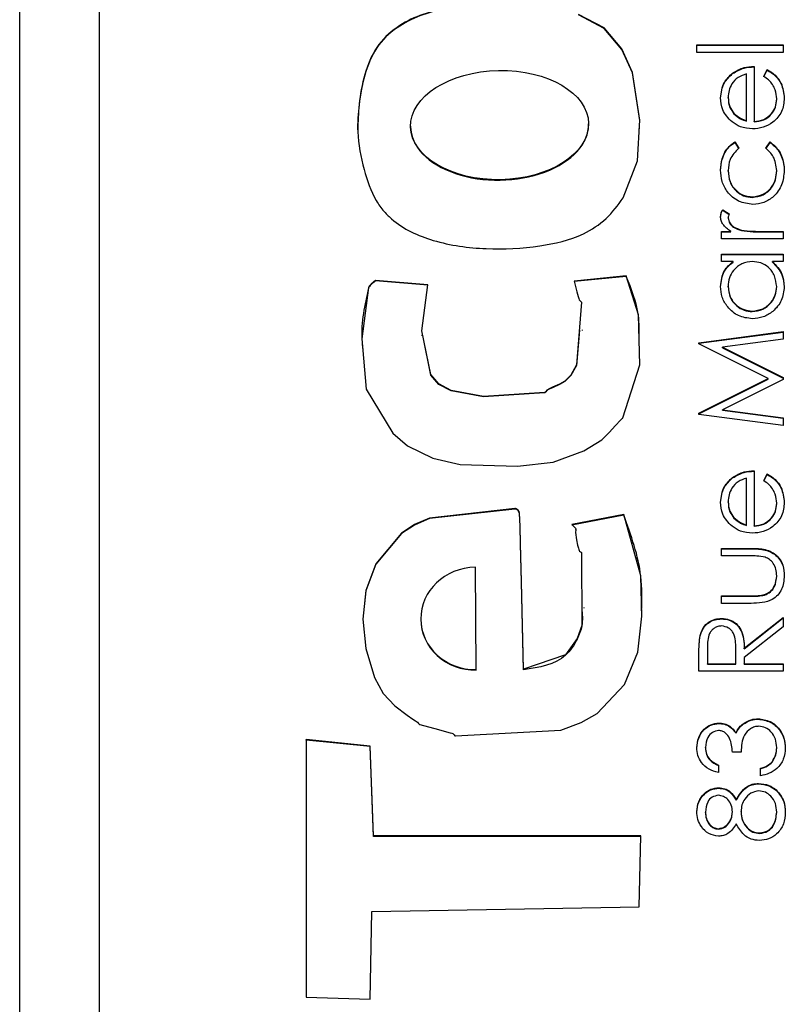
# Model space of a CAD drawing. Header units: millimetres. Extents: x 358 to 1311, y -31 to 892.
# Tile 12 of 29: x 938.45 to 943.26, y 431.38 to 437.57. Entities that reach past the tile are written whole.
import ezdxf

# ---------------------------------------------------------------- set-up
doc = ezdxf.new("R2010")
doc.units = ezdxf.units.MM

msp = doc.modelspace()

# ---------------------------------------------------------------- linework, layer by layer
at = {"color": 7, "linetype": 'Continuous', "lineweight": 25}
for p, q in [((938.4513, 426.1653), (938.4513, 467.1653)), ((938.9513, 464.6588), (938.9513, 428.6746)), ((942.7086, 437.4124), (943.2513, 437.4124)), ((942.7086, 437.365), (942.7086, 437.4124)), ((942.7086, 437.4095), (943.2513, 437.4095)), ((943.2513, 437.4124), (943.2513, 437.365)), ((943.2513, 437.365), (942.7086, 437.365)), ((943.0681, 437.2768), (943.0681, 436.931)), ((942.9339, 437.2318), (942.9339, 437.2348)), ((943.0206, 436.936), (943.0206, 437.2293)), ((943.1292, 437.2143), (943.1513, 437.2565)), ((943.1292, 437.2113), (943.1513, 437.2535)), ((943.1513, 437.2535), (943.1513, 437.2565)), ((942.9053, 437.0786), (942.9053, 437.0815)), ((943.2106, 437.069), (943.2106, 437.072)), ((942.9416, 436.979), (942.9416, 436.9819)), ((940.9091, 436.9015), (940.9091, 436.8978)), ((942.0281, 436.9113), (942.0281, 436.915)), ((943.0206, 436.933), (943.0206, 436.936)), ((943.0681, 436.928), (943.0681, 436.931)), ((942.9484, 436.8021), (942.9731, 436.7624)), ((942.9484, 436.7992), (942.9484, 436.8021)), ((942.9484, 436.7992), (942.9731, 436.7594)), ((943.1427, 436.7624), (943.1688, 436.8021)), ((943.1427, 436.7594), (943.1688, 436.7992)), ((943.1688, 436.7992), (943.1688, 436.8021)), ((942.9053, 436.6187), (942.9053, 436.6217)), ((943.2106, 436.619), (943.2106, 436.622)), ((943.0569, 436.4533), (943.0569, 436.4563)), ((942.8711, 436.3749), (942.9122, 436.3489)), ((942.8711, 436.3719), (942.8711, 436.3749)), ((942.8711, 436.3719), (942.9122, 436.3459)), ((942.9053, 436.3216), (942.9053, 436.3246)), ((942.8646, 436.2393), (942.9215, 436.2393)), ((942.8646, 436.1918), (942.8646, 436.2393)), ((942.8646, 436.2363), (942.9215, 436.2363)), ((942.9215, 436.2363), (942.9215, 436.2393)), ((942.9886, 436.2448), (942.9886, 436.2478)), ((943.1213, 436.2393), (943.2513, 436.2393)), ((943.1213, 436.2363), (943.1213, 436.2393)), ((943.1213, 436.2363), (943.2513, 436.2363)), ((943.2513, 436.2393), (943.2513, 436.1918)), ((943.2513, 436.1918), (942.8646, 436.1918)), ((942.8646, 436.0969), (943.2513, 436.0969)), ((942.8646, 436.0494), (942.8646, 436.0969)), ((943.2513, 436.0969), (943.2513, 436.0494)), ((942.8646, 436.0939), (943.2513, 436.0939)), ((942.9361, 436.0494), (942.8646, 436.0494)), ((942.9361, 436.0465), (942.9361, 436.0494)), ((943.2513, 436.0494), (943.1844, 436.0494)), ((943.1844, 436.0465), (943.1844, 436.0494)), ((941.0164, 435.9036), (940.689, 435.9305)), ((940.689, 435.9275), (940.689, 435.9305)), ((941.0164, 435.9007), (940.689, 435.9275)), ((942.2653, 435.9593), (941.9384, 435.9267)), ((942.2653, 435.9563), (941.9384, 435.9237)), ((942.2653, 435.9563), (942.2653, 435.9593)), ((942.9053, 435.8907), (942.9053, 435.8937)), ((943.2106, 435.8903), (943.2106, 435.8932)), ((943.0574, 435.7345), (943.0574, 435.7375)), ((941.9903, 435.6158), (941.9903, 435.6195)), ((942.7221, 435.5384), (943.2513, 435.6086)), ((942.7221, 435.5354), (943.2513, 435.6057)), ((943.2513, 435.6086), (943.2513, 435.561)), ((940.9798, 435.587), (940.9798, 435.5833)), ((942.7221, 435.5315), (942.7221, 435.5384)), ((943.2513, 435.561), (942.8705, 435.5103)), ((943.1563, 435.3137), (942.7221, 435.5315)), ((942.8705, 435.5103), (943.2513, 435.3194)), ((942.8705, 435.5073), (942.8705, 435.5103)), ((942.8705, 435.5073), (943.2513, 435.3164)), ((942.7221, 435.0953), (943.1563, 435.3137)), ((942.7221, 435.0923), (943.1563, 435.3107)), ((943.2513, 435.3087), (942.8697, 435.117)), ((943.1563, 435.3107), (943.1563, 435.3137)), ((943.2513, 435.3194), (943.2513, 435.3087)), ((942.8697, 435.117), (943.2513, 435.0665)), ((942.8697, 435.114), (942.8697, 435.117)), ((942.8697, 435.114), (943.2513, 435.0635)), ((942.7221, 435.0885), (942.7221, 435.0953)), ((943.2513, 435.0187), (942.7221, 435.0885)), ((943.2513, 435.0665), (943.2513, 435.0187)), ((943.0681, 434.7339), (943.0681, 434.388)), ((942.9339, 434.6888), (942.9339, 434.6918)), ((943.0206, 434.393), (943.0206, 434.6864)), ((943.1292, 434.6714), (943.1513, 434.7135)), ((943.1292, 434.6684), (943.1513, 434.7106)), ((943.1513, 434.7106), (943.1513, 434.7135)), ((942.9053, 434.5356), (942.9053, 434.5386)), ((943.2106, 434.5261), (943.2106, 434.5291)), ((942.2489, 434.4576), (941.9222, 434.3952)), ((942.2489, 434.4546), (941.9222, 434.3922)), ((942.2489, 434.4546), (942.2489, 434.4576)), ((942.9416, 434.436), (942.9416, 434.439)), ((941.9475, 434.3607), (941.9475, 434.3644)), ((943.0206, 434.39), (943.0206, 434.393)), ((943.0681, 434.3851), (943.0681, 434.388)), ((942.8646, 434.2456), (943.0529, 434.2456)), ((942.8646, 434.1982), (942.8646, 434.2456)), ((942.8646, 434.2427), (943.0529, 434.2427)), ((943.0529, 434.2427), (943.0529, 434.2456)), ((943.044, 434.1982), (942.8646, 434.1982)), ((941.3218, 433.4827), (941.3161, 434.1265)), ((943.2106, 434.0705), (943.2106, 434.0734)), ((942.8646, 433.9472), (943.044, 433.9472)), ((942.8646, 433.8998), (942.8646, 433.9472)), ((942.8646, 433.9443), (943.044, 433.9443)), ((943.044, 433.9443), (943.044, 433.9472)), ((943.1344, 433.9518), (943.1344, 433.9548)), ((942.0012, 433.8691), (942.0012, 433.8728)), ((943.0494, 433.8998), (942.8646, 433.8998)), ((942.8636, 433.8019), (942.8636, 433.8048)), ((943.0071, 433.6173), (943.2513, 433.8116)), ((943.0071, 433.6143), (943.2513, 433.8087)), ((943.2513, 433.8116), (943.2513, 433.7529)), ((940.9731, 433.8035), (940.9731, 433.7998)), ((943.2513, 433.7529), (943.0071, 433.5586)), ((942.7293, 433.6953), (942.7293, 433.6983)), ((942.7764, 433.6192), (942.7764, 433.52)), ((942.9535, 433.6169), (942.9535, 433.6187)), ((942.7221, 433.4726), (942.7221, 433.5784)), ((942.9528, 433.52), (942.9535, 433.6169)), ((942.9528, 433.5171), (942.9535, 433.6139)), ((942.9535, 433.6139), (942.9535, 433.6169)), ((943.0071, 433.6143), (943.0071, 433.6173)), ((943.0071, 433.5586), (943.0071, 433.52)), ((942.7764, 433.52), (942.9528, 433.52)), ((942.7764, 433.5171), (942.7764, 433.52)), ((942.7764, 433.5171), (942.9528, 433.5171)), ((942.9528, 433.5171), (942.9528, 433.52)), ((943.0071, 433.52), (943.2513, 433.52)), ((943.0071, 433.5171), (943.0071, 433.52)), ((943.0071, 433.5171), (943.2513, 433.5171)), ((943.2513, 433.52), (943.2513, 433.4726)), ((941.3218, 433.4797), (941.3218, 433.4827)), ((941.6179, 433.4826), (941.6179, 433.4856)), ((943.2513, 433.4726), (942.7221, 433.4726)), ((942.846, 433.1441), (942.846, 433.1471)), ((943.0001, 433.1396), (943.0001, 433.1426)), ((943.0941, 433.1712), (943.0941, 433.1742)), ((942.9549, 433.0823), (942.9549, 433.0853)), ((940.2534, 433.0424), (940.2529, 431.4218)), ((940.2534, 433.0394), (940.2529, 431.4218)), ((940.6554, 433.0013), (940.2534, 433.0424)), ((940.2534, 433.0394), (940.2534, 433.0424)), ((940.6554, 432.9984), (940.2534, 433.0394)), ((940.6753, 432.4366), (940.6554, 433.0013)), ((940.6554, 432.9984), (940.6554, 433.0013)), ((940.6753, 432.4336), (940.6554, 432.9984)), ((942.7628, 432.9903), (942.7628, 432.9932)), ((942.9867, 432.964), (942.9324, 432.964)), ((943.2106, 432.9891), (943.2106, 432.9921)), ((942.8442, 432.8826), (942.8442, 432.8351)), ((943.182, 432.9007), (943.182, 432.9037)), ((943.1088, 432.8148), (943.1088, 432.8623)), ((943.0972, 432.7644), (943.0972, 432.7673)), ((942.8458, 432.7372), (942.8458, 432.7402)), ((943.2068, 432.7243), (943.2068, 432.7273)), ((942.9565, 432.6621), (942.9565, 432.6651)), ((942.7628, 432.5844), (942.7628, 432.5874)), ((942.9324, 432.5863), (942.9324, 432.5893)), ((942.9867, 432.5875), (942.9867, 432.5905)), ((943.2106, 432.5844), (943.2106, 432.5874)), ((942.8451, 432.4795), (942.8451, 432.4825)), ((943.1031, 432.4524), (943.1031, 432.4554)), ((942.356, 432.4366), (940.6753, 432.4366)), ((940.6753, 432.4336), (940.6753, 432.4366)), ((942.3559, 432.4336), (940.6753, 432.4336)), ((942.3451, 431.9904), (942.356, 432.4366)), ((940.6546, 431.4105), (940.6646, 431.9607)), ((940.6646, 431.9607), (942.3451, 431.9904)), ((940.2529, 431.4218), (940.6546, 431.4105))]:
    msp.add_line(p, q, dxfattribs=at)
at = {"color": 7, "linetype": 'Continuous', "lineweight": 25, "flags": 128}
for points in [[(942.2461, 436.4497), (942.3362, 436.6821), (942.3493, 436.9393), (942.3032, 437.2396), (942.2361, 437.3864), (942.1263, 437.5186), (941.9644, 437.6036)], [(942.3461, 436.8727), (942.3493, 436.9363), (942.3032, 437.2366), (942.2361, 437.3834), (942.1263, 437.5156), (941.9644, 437.6006)], [(940.689, 435.9305), (940.6601, 435.9075), (940.6496, 435.8963), (940.6464, 435.8905), (940.6454, 435.8877), (940.645, 435.8865), (940.6448, 435.8859), (940.6448, 435.8857), (940.6448, 435.8856), (940.6447, 435.8855), (940.6447, 435.8855), (940.6447, 435.8855), (940.6025, 435.564), (940.6296, 435.2472), (940.7963, 434.9708), (940.8899, 434.8913), (941.0489, 434.8133), (941.2216, 434.7732), (941.5808, 434.7618), (941.8056, 434.7876), (941.9976, 434.858), (942.111, 434.9287), (942.1585, 434.9746), (942.1975, 435.0184), (942.2287, 435.0521), (942.2376, 435.06), (942.2412, 435.0637), (942.2425, 435.0655), (942.2431, 435.0664), (942.2433, 435.0668), (942.2434, 435.0669), (942.2434, 435.067), (942.2435, 435.067), (942.2435, 435.0671), (942.2435, 435.0671), (942.2435, 435.0671), (942.3507, 435.3989), (942.3409, 435.7139), (942.2653, 435.9593)], [(941.9384, 435.9267), (941.9544, 435.8598), (941.9621, 435.8306), (941.9659, 435.8179), (941.9692, 435.808), (941.9724, 435.8039), (941.9774, 435.8008), (941.9824, 435.7972), (941.9838, 435.7951), (941.9841, 435.7941), (941.9842, 435.7937), (941.9842, 435.7934), (941.9842, 435.7933), (941.9842, 435.7933), (941.9842, 435.7933), (941.9842, 435.7933), (941.9842, 435.7933), (941.9517, 435.3991), (941.9155, 435.3355), (941.8779, 435.2972), (941.8457, 435.2788), (941.8007, 435.2585), (941.781, 435.2492), (941.766, 435.2412), (941.7589, 435.233), (941.7551, 435.2283), (941.7531, 435.2269), (941.7521, 435.2265), (941.7516, 435.2263), (941.7514, 435.2263), (941.7513, 435.2263), (941.7513, 435.2263), (941.7512, 435.2263), (941.7512, 435.2263), (941.7512, 435.2263), (941.3665, 435.2009), (941.1641, 435.2392), (941.0871, 435.2801), (941.0363, 435.3389), (940.9803, 435.6139), (941.0164, 435.9036)], [(941.97, 435.6178), (941.9517, 435.3961), (941.9155, 435.3325), (941.8779, 435.2942), (941.8457, 435.2758), (941.8007, 435.2555), (941.781, 435.2462), (941.766, 435.2383), (941.7589, 435.23), (941.7551, 435.2253), (941.7531, 435.2239), (941.7521, 435.2235), (941.7516, 435.2234), (941.7514, 435.2233), (941.7513, 435.2233), (941.7513, 435.2233), (941.7512, 435.2233), (941.7512, 435.2233), (941.7512, 435.2233), (941.3665, 435.1979), (941.1641, 435.2362), (941.0871, 435.2771), (941.0363, 435.3359), (940.9856, 435.5849)], [(941.6179, 433.4856), (941.6067, 434.035), (941.6007, 434.2768), (941.5974, 434.3831), (941.5957, 434.4299), (941.5943, 434.4666), (941.5914, 434.4772), (941.5844, 434.4867), (941.5736, 434.4941), (941.5684, 434.4957), (941.5661, 434.496), (941.5651, 434.4961), (941.5647, 434.4961), (941.5645, 434.4961), (941.5644, 434.4961), (941.5644, 434.4961), (941.5643, 434.4961), (941.5643, 434.4961), (941.5643, 434.4961), (941.027, 434.4361), (940.9336, 434.395), (940.8518, 434.3411), (940.691, 434.1487), (940.6277, 433.9807), (940.6083, 433.8004), (940.6278, 433.6153), (940.6813, 433.4327), (940.7367, 433.3327), (940.8108, 433.2553), (940.8869, 433.1971), (940.9227, 433.1723), (940.9388, 433.1613), (940.9515, 433.1526), (940.9595, 433.1435), (940.9631, 433.1398), (940.9649, 433.1386), (940.9658, 433.1382), (940.9662, 433.138), (940.9664, 433.1379), (940.9665, 433.1379), (940.9665, 433.1379), (940.9665, 433.1379), (940.9665, 433.1379), (940.9665, 433.1379), (941.0835, 433.1059), (941.1351, 433.0923), (941.1577, 433.0858), (941.1675, 433.0827), (941.1753, 433.0803), (941.1795, 433.0771), (941.1827, 433.0723), (941.1864, 433.0673), (941.1884, 433.066), (941.1894, 433.0657), (941.1899, 433.0656), (941.1901, 433.0655), (941.1902, 433.0655), (941.1902, 433.0655), (941.1903, 433.0655), (941.1903, 433.0655), (941.1903, 433.0655), (941.8541, 433.1012), (941.9815, 433.1497), (942.0815, 433.2072), (942.2547, 433.3903), (942.3383, 433.5931), (942.3621, 433.8192), (942.3564, 434.072), (942.2489, 434.4576)], [(941.6179, 433.4826), (941.6067, 434.0321), (941.6007, 434.2738), (941.5974, 434.3801), (941.5957, 434.4269), (941.5943, 434.4637), (941.5914, 434.4742), (941.5844, 434.4837), (941.5736, 434.4911), (941.5684, 434.4927), (941.5661, 434.4931), (941.5651, 434.4931), (941.5647, 434.4931), (941.5645, 434.4931), (941.5644, 434.4931), (941.5644, 434.4931), (941.5643, 434.4931), (941.5643, 434.4931), (941.5643, 434.4931), (941.027, 434.4331), (940.9336, 434.392), (940.8518, 434.3382), (940.691, 434.1457), (940.6277, 433.9777), (940.6087, 433.8013)], [(941.9222, 434.3952), (941.9451, 434.3716), (941.9472, 434.3671), (941.9475, 434.3623), (941.9465, 434.3449), (941.9519, 434.2993), (941.9593, 434.2657), (941.964, 434.2477), (941.9663, 434.2391), (941.9683, 434.2321), (941.9713, 434.2279), (941.9762, 434.2248), (941.9814, 434.2212), (941.9828, 434.2192), (941.9831, 434.2182), (941.9832, 434.2177), (941.9833, 434.2175), (941.9833, 434.2174), (941.9833, 434.2174), (941.9833, 434.2173), (941.9833, 434.2173), (941.9833, 434.2173), (941.9853, 433.7608), (941.9559, 433.6783), (941.8835, 433.5761), (941.6179, 433.4856)]]:
    msp.add_lwpolyline(points, dxfattribs=at)
at = {"color": 7, "linetype": 'Continuous', "lineweight": 25}
msp.add_ellipse((941.4686, 436.9079), major_axis=(0.5594, 0.0108), ratio=0.614107, dxfattribs=at)
for centre, major_axis, ratio, start_param, end_param in [((941.4686, 436.9049), (0.5594, 0.0108), 0.614107, 3.130304, 6.283202), ((941.3189, 433.8046), (0.3457, 0.0106), 0.930725, 1.550474, 4.692066), ((941.3189, 433.8016), (0.3457, 0.0106), 0.930725, 3.11334, 4.692066)]:
    msp.add_ellipse(centre, major_axis=major_axis, ratio=ratio, start_param=start_param, end_param=end_param, dxfattribs=at)
for points, knots in [([(941.536, 437.6923), (941.3983, 437.6821), (941.153, 437.664), (940.8544, 437.5652), (940.6841, 437.4013), (940.6147, 437.2254), (940.5826, 437.0451), (940.5684, 436.8431), (940.6101, 436.6377), (940.6665, 436.4663), (940.7307, 436.3749), (940.7631, 436.3423), (940.7779, 436.3285), (940.7845, 436.3225), (940.7874, 436.3199), (940.7886, 436.3188), (940.7892, 436.3183), (940.7894, 436.3181), (940.7896, 436.318), (940.8632, 436.2529), (941.0626, 436.1638), (941.3839, 436.1199), (941.7041, 436.1375), (941.9658, 436.1964), (942.1445, 436.3123), (942.2124, 436.4042), (942.2461, 436.4497)], [0, 0, 0, 0, 0.113209, 0.201601, 0.250415, 0.301493, 0.3534, 0.400591, 0.46626, 0.52384, 0.546775, 0.556954, 0.561411, 0.563364, 0.564221, 0.564597, 0.564763, 0.564836, 0.564868, 0.564893, 0.645341, 0.737242, 0.829297, 0.907013, 0.953889, 1, 1, 1, 1]), ([(941.536, 437.6893), (941.3983, 437.6792), (941.153, 437.6611), (940.8544, 437.5622), (940.684, 437.3983), (940.6153, 437.2225), (940.5813, 437.0463), (940.5785, 436.9296), (940.5772, 436.8764)], [0, 0, 0, 0, 0.285179, 0.507841, 0.630804, 0.759472, 0.890227, 1, 1, 1, 1]), ([(942.9339, 437.2348), (942.9572, 437.2485), (942.9988, 437.2732), (943.0469, 437.2757), (943.0681, 437.2768)], [0, 0, 0, 0, 0.558897, 1, 1, 1, 1]), ([(942.9339, 437.2318), (942.9572, 437.2456), (942.9988, 437.2702), (943.0469, 437.2727), (943.0681, 437.2738)], [0, 0, 0, 0, 0.558897, 1, 1, 1, 1]), ([(942.8578, 437.0791), (942.8618, 437.1135), (942.8689, 437.1749), (942.914, 437.2164), (942.9339, 437.2348)], [0, 0, 0, 0, 0.558919, 1, 1, 1, 1]), ([(942.8578, 437.0761), (942.8618, 437.1105), (942.8689, 437.172), (942.914, 437.2135), (942.9339, 437.2318)], [0, 0, 0, 0, 0.558919, 1, 1, 1, 1]), ([(943.0206, 437.2293), (943.0023, 437.2235), (942.9658, 437.212), (942.929, 437.1714), (942.9088, 437.1263), (942.9065, 437.0965), (942.9053, 437.0815)], [0, 0, 0, 0, 0.280138, 0.559194, 0.779598, 1, 1, 1, 1]), ([(943.2106, 437.072), (943.2087, 437.0915), (943.2056, 437.1236), (943.1861, 437.1645), (943.1604, 437.1928), (943.1396, 437.2071), (943.1292, 437.2143)], [0, 0, 0, 0, 0.339465, 0.559626, 0.779498, 1, 1, 1, 1]), ([(943.1513, 437.2565), (943.1688, 437.2457), (943.2038, 437.2241), (943.2487, 437.1633), (943.2545, 437.1103), (943.2581, 437.0779)], [0, 0, 0, 0, 0.280919, 0.561407, 1, 1, 1, 1]), ([(943.1513, 437.2535), (943.1688, 437.2427), (943.2038, 437.2212), (943.2487, 437.1604), (943.2545, 437.1073), (943.2581, 437.075)], [0, 0, 0, 0, 0.280919, 0.561407, 1, 1, 1, 1]), ([(942.9299, 436.928), (942.9065, 436.9517), (942.8647, 436.9942), (942.8599, 437.0531), (942.8578, 437.0791)], [0, 0, 0, 0, 0.558577, 1, 1, 1, 1]), ([(942.9053, 437.0815), (942.9071, 437.061), (942.9103, 437.0244), (942.932, 436.9949), (942.9416, 436.9819)], [0, 0, 0, 0, 0.5594582, 1, 1, 1, 1]), ([(942.9053, 437.0786), (942.9071, 437.0581), (942.9103, 437.0214), (942.932, 436.9919), (942.9416, 436.979)], [0, 0, 0, 0, 0.559458, 1, 1, 1, 1]), ([(943.2581, 437.0779), (943.2554, 437.0485), (943.2502, 436.9898), (943.1937, 436.9266), (943.1276, 436.8898), (943.0819, 436.8856), (943.059, 436.8835)], [0, 0, 0, 0, 0.279885, 0.558859, 0.779462, 1, 1, 1, 1]), ([(943.0681, 436.931), (943.0891, 436.9334), (943.1309, 436.9383), (943.1783, 436.9757), (943.2065, 437.0226), (943.2092, 437.0555), (943.2106, 437.072)], [0, 0, 0, 0, 0.279963, 0.559359, 0.779526, 1, 1, 1, 1]), ([(943.0681, 436.928), (943.0891, 436.9304), (943.1309, 436.9353), (943.1783, 436.9727), (943.2065, 437.0196), (943.2092, 437.0526), (943.2106, 437.069)], [0, 0, 0, 0, 0.2799631, 0.5593589, 0.7795256, 1, 1, 1, 1]), ([(942.9416, 436.9819), (942.9546, 436.9704), (942.978, 436.9498), (943.0076, 436.9402), (943.0206, 436.936)], [0, 0, 0, 0, 0.558795, 1, 1, 1, 1]), ([(942.9416, 436.979), (942.9546, 436.9674), (942.978, 436.9468), (943.0076, 436.9372), (943.0206, 436.933)], [0, 0, 0, 0, 0.5587953, 1, 1, 1, 1]), ([(943.059, 436.8835), (943.0327, 436.8859), (942.9858, 436.8901), (942.947, 436.9164), (942.9299, 436.928)], [0, 0, 0, 0, 0.559427, 1, 1, 1, 1]), ([(942.8578, 436.6252), (942.8598, 436.6488), (942.8631, 436.6877), (942.8843, 436.7378), (942.9105, 436.7761), (942.9358, 436.7934), (942.9484, 436.8021)], [0, 0, 0, 0, 0.339714, 0.560013, 0.780007, 1, 1, 1, 1]), ([(942.8578, 436.6222), (942.8598, 436.6458), (942.8631, 436.6847), (942.8843, 436.7348), (942.9105, 436.7731), (942.9358, 436.7905), (942.9484, 436.7992)], [0, 0, 0, 0, 0.339714, 0.5600135, 0.7800074, 1, 1, 1, 1]), ([(943.1688, 436.8021), (943.1874, 436.7868), (943.2179, 436.7616), (943.2432, 436.7124), (943.2561, 436.6676), (943.2574, 436.6367), (943.2581, 436.6213)], [0, 0, 0, 0, 0.3389831, 0.5592491, 0.7795615, 1, 1, 1, 1]), ([(943.1688, 436.7992), (943.1874, 436.7839), (943.2179, 436.7587), (943.2432, 436.7094), (943.2561, 436.6647), (943.2574, 436.6338), (943.2581, 436.6183)], [0, 0, 0, 0, 0.338983, 0.559249, 0.779562, 1, 1, 1, 1]), ([(942.9731, 436.7624), (942.9511, 436.7404), (942.9116, 436.7011), (942.9072, 436.646), (942.9053, 436.6217)], [0, 0, 0, 0, 0.5584515, 1, 1, 1, 1]), ([(943.2106, 436.622), (943.2069, 436.6528), (943.2002, 436.7078), (943.1603, 436.7457), (943.1427, 436.7624)], [0, 0, 0, 0, 0.558788, 1, 1, 1, 1]), ([(943.0611, 436.4088), (943.0302, 436.413), (942.9683, 436.4213), (942.9006, 436.4805), (942.8635, 436.5522), (942.8597, 436.6008), (942.8578, 436.6252)], [0, 0, 0, 0, 0.279381, 0.558782, 0.779281, 1, 1, 1, 1]), ([(942.9053, 436.6217), (942.9074, 436.5982), (942.9116, 436.5512), (942.9509, 436.4966), (943.0015, 436.4617), (943.0384, 436.4581), (943.0569, 436.4563)], [0, 0, 0, 0, 0.280136, 0.559769, 0.77989, 1, 1, 1, 1]), ([(942.9053, 436.6187), (942.9074, 436.5952), (942.9116, 436.5483), (942.9509, 436.4936), (943.0015, 436.4587), (943.0384, 436.4551), (943.0569, 436.4533)], [0, 0, 0, 0, 0.280136, 0.559769, 0.77989, 1, 1, 1, 1]), ([(943.0569, 436.4563), (943.0804, 436.4596), (943.1275, 436.4663), (943.1788, 436.5116), (943.2064, 436.5664), (943.2092, 436.6035), (943.2106, 436.622)], [0, 0, 0, 0, 0.279332, 0.558778, 0.779267, 1, 1, 1, 1]), ([(943.0569, 436.4533), (943.0804, 436.4566), (943.1275, 436.4633), (943.1788, 436.5086), (943.2064, 436.5635), (943.2092, 436.6005), (943.2106, 436.619)], [0, 0, 0, 0, 0.279332, 0.558778, 0.779267, 1, 1, 1, 1]), ([(943.2581, 436.6213), (943.2553, 436.5909), (943.2498, 436.5303), (943.1985, 436.46), (943.1326, 436.4157), (943.0849, 436.4111), (943.0611, 436.4088)], [0, 0, 0, 0, 0.280077, 0.559647, 0.779819, 1, 1, 1, 1]), ([(942.8578, 436.3336), (942.8588, 436.3418), (942.8605, 436.3565), (942.8678, 436.3693), (942.8711, 436.3749)], [0, 0, 0, 0, 0.559243, 1, 1, 1, 1]), ([(942.8578, 436.3306), (942.8588, 436.3388), (942.8605, 436.3535), (942.8678, 436.3663), (942.8711, 436.3719)], [0, 0, 0, 0, 0.559243, 1, 1, 1, 1]), ([(942.9122, 436.3489), (942.9102, 436.3445), (942.9066, 436.3368), (942.9057, 436.3283), (942.9053, 436.3246)], [0, 0, 0, 0, 0.560396, 1, 1, 1, 1]), ([(942.9215, 436.2393), (942.9034, 436.2526), (942.878, 436.2711), (942.8602, 436.3074), (942.8586, 436.3249), (942.8578, 436.3336)], [0, 0, 0, 0, 0.5587877, 0.7794811, 1, 1, 1, 1]), ([(942.9053, 436.3246), (942.9077, 436.3134), (942.9126, 436.291), (942.9438, 436.2622), (942.9716, 436.2532), (942.9886, 436.2478)], [0, 0, 0, 0, 0.278336, 0.558768, 1, 1, 1, 1]), ([(942.9053, 436.3216), (942.9077, 436.3104), (942.9126, 436.288), (942.9438, 436.2592), (942.9716, 436.2503), (942.9886, 436.2448)], [0, 0, 0, 0, 0.278336, 0.558768, 1, 1, 1, 1]), ([(942.9886, 436.2478), (943.0133, 436.2446), (943.0574, 436.2391), (943.1018, 436.2392), (943.1213, 436.2393)], [0, 0, 0, 0, 0.559636, 1, 1, 1, 1]), ([(942.9886, 436.2448), (943.0133, 436.2417), (943.0574, 436.2361), (943.1018, 436.2363), (943.1213, 436.2363)], [0, 0, 0, 0, 0.559636, 1, 1, 1, 1]), ([(942.8578, 435.893), (942.8618, 435.9279), (942.8688, 435.9903), (942.9155, 436.0313), (942.9361, 436.0494)], [0, 0, 0, 0, 0.559062, 1, 1, 1, 1]), ([(942.8578, 435.8901), (942.8618, 435.9249), (942.8688, 435.9873), (942.9155, 436.0284), (942.9361, 436.0465)], [0, 0, 0, 0, 0.5590621, 1, 1, 1, 1]), ([(943.0588, 436.0494), (943.0359, 436.0469), (942.99, 436.0418), (942.9396, 435.9991), (942.9096, 435.9476), (942.9067, 435.9117), (942.9053, 435.8937)], [0, 0, 0, 0, 0.2796602, 0.5592103, 0.7794872, 1, 1, 1, 1]), ([(943.2106, 435.8932), (943.2079, 435.9159), (943.2024, 435.9612), (943.1636, 436.014), (943.1124, 436.0448), (943.0767, 436.0479), (943.0588, 436.0494)], [0, 0, 0, 0, 0.2798222, 0.5593866, 0.7796028, 1, 1, 1, 1]), ([(943.1844, 436.0494), (943.2082, 436.0244), (943.2508, 435.9796), (943.2558, 435.9185), (943.2581, 435.8915)], [0, 0, 0, 0, 0.558763, 1, 1, 1, 1]), ([(943.1844, 436.0465), (943.2082, 436.0214), (943.2508, 435.9766), (943.2558, 435.9155), (943.2581, 435.8886)], [0, 0, 0, 0, 0.558763, 1, 1, 1, 1]), ([(940.689, 435.9275), (940.6792, 435.9201), (940.6653, 435.9097), (940.6509, 435.896), (940.6468, 435.8887), (940.6455, 435.8853), (940.645, 435.8838), (940.6449, 435.8831), (940.6448, 435.8828), (940.6448, 435.8826), (940.6447, 435.8826), (940.6447, 435.8825), (940.6194, 435.7775), (940.5926, 435.6468), (940.6059, 435.5174), (940.6081, 435.4955)], [0, 0, 0, 0, 0.081111, 0.115105, 0.129616, 0.13607, 0.138946, 0.140221, 0.140783, 0.141031, 0.14114, 0.141189, 0.141226, 0.855162, 1, 1, 1, 1]), ([(942.3456, 435.5586), (942.3465, 435.6098), (942.349, 435.7472), (942.2976, 435.8757), (942.2653, 435.9563)], [0, 0, 0, 0, 0.372497, 1, 1, 1, 1]), ([(943.0569, 435.69), (943.0273, 435.6937), (942.9679, 435.701), (942.9035, 435.757), (942.8638, 435.8232), (942.8598, 435.8697), (942.8578, 435.893)], [0, 0, 0, 0, 0.2794126, 0.5591913, 0.7795483, 1, 1, 1, 1]), ([(942.9053, 435.8937), (942.9079, 435.871), (942.9132, 435.8257), (942.9535, 435.7742), (943.0041, 435.7433), (943.0396, 435.7394), (943.0574, 435.7375)], [0, 0, 0, 0, 0.279767, 0.559291, 0.779719, 1, 1, 1, 1]), ([(942.9053, 435.8907), (942.9079, 435.868), (942.9132, 435.8227), (942.9535, 435.7712), (943.0041, 435.7403), (943.0396, 435.7364), (943.0574, 435.7345)], [0, 0, 0, 0, 0.279767, 0.559291, 0.779719, 1, 1, 1, 1]), ([(943.2581, 435.8915), (943.2546, 435.8618), (943.2476, 435.8024), (943.193, 435.7367), (943.127, 435.696), (943.0803, 435.692), (943.0569, 435.69)], [0, 0, 0, 0, 0.279573, 0.559333, 0.779589, 1, 1, 1, 1]), ([(943.0574, 435.7375), (943.08, 435.7407), (943.1252, 435.7471), (943.1756, 435.7887), (943.2054, 435.8399), (943.2089, 435.8754), (943.2106, 435.8932)], [0, 0, 0, 0, 0.2794286, 0.5591463, 0.7795701, 1, 1, 1, 1]), ([(943.0574, 435.7345), (943.08, 435.7377), (943.1252, 435.7441), (943.1756, 435.7858), (943.2054, 435.8369), (943.2089, 435.8725), (943.2106, 435.8903)], [0, 0, 0, 0, 0.279429, 0.559146, 0.77957, 1, 1, 1, 1]), ([(942.9339, 434.6918), (942.9572, 434.7056), (942.9988, 434.7302), (943.0469, 434.7327), (943.0681, 434.7339)], [0, 0, 0, 0, 0.558897, 1, 1, 1, 1]), ([(942.8578, 434.5362), (942.8618, 434.5705), (942.8689, 434.632), (942.914, 434.6735), (942.9339, 434.6918)], [0, 0, 0, 0, 0.558919, 1, 1, 1, 1]), ([(942.8578, 434.5332), (942.8618, 434.5675), (942.8689, 434.629), (942.914, 434.6705), (942.9339, 434.6888)], [0, 0, 0, 0, 0.558919, 1, 1, 1, 1]), ([(943.0206, 434.6864), (943.0023, 434.6806), (942.9658, 434.669), (942.929, 434.6284), (942.9088, 434.5834), (942.9065, 434.5535), (942.9053, 434.5386)], [0, 0, 0, 0, 0.2801382, 0.5591944, 0.7795977, 1, 1, 1, 1]), ([(942.9339, 434.6888), (942.9572, 434.7026), (942.9988, 434.7272), (943.0469, 434.7298), (943.0681, 434.7309)], [0, 0, 0, 0, 0.558897, 1, 1, 1, 1]), ([(943.1513, 434.7135), (943.1688, 434.7027), (943.2038, 434.6812), (943.2487, 434.6204), (943.2545, 434.5673), (943.2581, 434.535)], [0, 0, 0, 0, 0.280919, 0.561407, 1, 1, 1, 1]), ([(943.1513, 434.7106), (943.1688, 434.6998), (943.2038, 434.6782), (943.2487, 434.6174), (943.2545, 434.5644), (943.2581, 434.532)], [0, 0, 0, 0, 0.280919, 0.561407, 1, 1, 1, 1]), ([(943.2106, 434.5291), (943.2087, 434.5485), (943.2056, 434.5806), (943.1861, 434.6216), (943.1604, 434.6499), (943.1396, 434.6642), (943.1292, 434.6714)], [0, 0, 0, 0, 0.339465, 0.559626, 0.779498, 1, 1, 1, 1]), ([(942.9299, 434.3851), (942.9065, 434.4088), (942.8647, 434.4513), (942.8599, 434.5102), (942.8578, 434.5362)], [0, 0, 0, 0, 0.558577, 1, 1, 1, 1]), ([(942.9053, 434.5386), (942.9071, 434.5181), (942.9103, 434.4814), (942.932, 434.452), (942.9416, 434.439)], [0, 0, 0, 0, 0.559458, 1, 1, 1, 1]), ([(942.9053, 434.5356), (942.9071, 434.5151), (942.9103, 434.4785), (942.932, 434.449), (942.9416, 434.436)], [0, 0, 0, 0, 0.559458, 1, 1, 1, 1]), ([(943.2581, 434.535), (943.2554, 434.5056), (943.2502, 434.4469), (943.1937, 434.3836), (943.1276, 434.3469), (943.0819, 434.3427), (943.059, 434.3406)], [0, 0, 0, 0, 0.279885, 0.558859, 0.779462, 1, 1, 1, 1]), ([(943.0681, 434.388), (943.0891, 434.3905), (943.1309, 434.3953), (943.1783, 434.4327), (943.2065, 434.4797), (943.2092, 434.5126), (943.2106, 434.5291)], [0, 0, 0, 0, 0.279963, 0.559359, 0.779526, 1, 1, 1, 1]), ([(943.0681, 434.3851), (943.0891, 434.3875), (943.1309, 434.3923), (943.1783, 434.4298), (943.2065, 434.4767), (943.2092, 434.5096), (943.2106, 434.5261)], [0, 0, 0, 0, 0.279963, 0.559359, 0.779526, 1, 1, 1, 1]), ([(942.3613, 433.8519), (942.3628, 433.9247), (942.3671, 434.1318), (942.2954, 434.3276), (942.2489, 434.4546)], [0, 0, 0, 0, 0.351679, 1, 1, 1, 1]), ([(942.9416, 434.439), (942.9546, 434.4275), (942.978, 434.4068), (943.0076, 434.3972), (943.0206, 434.393)], [0, 0, 0, 0, 0.558795, 1, 1, 1, 1]), ([(942.9416, 434.436), (942.9546, 434.4245), (942.978, 434.4038), (943.0076, 434.3943), (943.0206, 434.39)], [0, 0, 0, 0, 0.558795, 1, 1, 1, 1]), ([(943.059, 434.3406), (943.0327, 434.3429), (942.9858, 434.3471), (942.947, 434.3735), (942.9299, 434.3851)], [0, 0, 0, 0, 0.559427, 1, 1, 1, 1]), ([(943.0529, 434.2456), (943.0817, 434.2452), (943.1392, 434.2443), (943.2146, 434.2071), (943.2538, 434.141), (943.2567, 434.0957), (943.2581, 434.073)], [0, 0, 0, 0, 0.281501, 0.559646, 0.779298, 1, 1, 1, 1]), ([(943.0529, 434.2427), (943.0817, 434.2422), (943.1392, 434.2414), (943.2146, 434.2042), (943.2538, 434.138), (943.2567, 434.0927), (943.2581, 434.0701)], [0, 0, 0, 0, 0.281501, 0.559646, 0.779298, 1, 1, 1, 1]), ([(943.1382, 434.1903), (943.1207, 434.1932), (943.0895, 434.1984), (943.0579, 434.1982), (943.044, 434.1982)], [0, 0, 0, 0, 0.559371, 1, 1, 1, 1]), ([(943.2106, 434.0734), (943.2098, 434.0872), (943.2082, 434.1147), (943.1916, 434.1499), (943.1677, 434.1766), (943.148, 434.1857), (943.1382, 434.1903)], [0, 0, 0, 0, 0.28027, 0.560007, 0.780074, 1, 1, 1, 1]), ([(943.2581, 434.073), (943.2558, 434.0436), (943.2511, 433.985), (943.1737, 433.9028), (943.0966, 433.9009), (943.0494, 433.8998)], [0, 0, 0, 0, 0.28097, 0.559785, 1, 1, 1, 1]), ([(943.1344, 433.9548), (943.1473, 433.9606), (943.1733, 433.9723), (943.2042, 434.0148), (943.2082, 434.0512), (943.2106, 434.0734)], [0, 0, 0, 0, 0.280117, 0.560544, 1, 1, 1, 1]), ([(943.1344, 433.9518), (943.1473, 433.9576), (943.1733, 433.9693), (943.2042, 434.0119), (943.2082, 434.0483), (943.2106, 434.0705)], [0, 0, 0, 0, 0.280117, 0.560544, 1, 1, 1, 1]), ([(943.044, 433.9472), (943.061, 433.9472), (943.0914, 433.9471), (943.1212, 433.9524), (943.1344, 433.9548)], [0, 0, 0, 0, 0.560377, 1, 1, 1, 1]), ([(943.044, 433.9443), (943.061, 433.9442), (943.0914, 433.9441), (943.1212, 433.9495), (943.1344, 433.9518)], [0, 0, 0, 0, 0.560377, 1, 1, 1, 1]), ([(941.9848, 433.8693), (941.9883, 433.8317), (941.9945, 433.7644), (941.9533, 433.6629), (941.8608, 433.5184), (941.7172, 433.4972), (941.6179, 433.4826)], [0, 0, 0, 0, 0.184312, 0.329225, 0.536268, 1, 1, 1, 1]), ([(942.7293, 433.6983), (942.7348, 433.7148), (942.7459, 433.748), (942.7815, 433.7829), (942.8226, 433.8022), (942.8499, 433.804), (942.8636, 433.8048)], [0, 0, 0, 0, 0.279797, 0.5595, 0.779626, 1, 1, 1, 1]), ([(942.8636, 433.8048), (942.8804, 433.8035), (942.9138, 433.8007), (942.9583, 433.7745), (943.0027, 433.7149), (943.0053, 433.6575), (943.0071, 433.6173)], [0, 0, 0, 0, 0.18712, 0.373979, 0.560911, 1, 1, 1, 1]), ([(942.7293, 433.6953), (942.7348, 433.7119), (942.7459, 433.7451), (942.7815, 433.78), (942.8226, 433.7993), (942.8499, 433.801), (942.8636, 433.8019)], [0, 0, 0, 0, 0.2797971, 0.5594998, 0.7796265, 1, 1, 1, 1]), ([(942.8635, 433.7574), (942.8558, 433.7568), (942.8403, 433.7557), (942.8192, 433.7451), (942.8012, 433.7303), (942.7754, 433.691), (942.7759, 433.6511), (942.7764, 433.6192)], [0, 0, 0, 0, 0.125307, 0.250617, 0.375954, 0.501281, 1, 1, 1, 1]), ([(942.9535, 433.6169), (942.9534, 433.6494), (942.9533, 433.69), (942.9275, 433.7301), (942.9032, 433.7511), (942.8793, 433.7549), (942.8635, 433.7574)], [0, 0, 0, 0, 0.499827, 0.625498, 0.751208, 1, 1, 1, 1]), ([(942.8636, 433.8019), (942.8804, 433.8005), (942.9138, 433.7977), (942.9583, 433.7716), (943.0027, 433.712), (943.0053, 433.6546), (943.0071, 433.6143)], [0, 0, 0, 0, 0.18712, 0.373979, 0.560911, 1, 1, 1, 1]), ([(942.7221, 433.5784), (942.7221, 433.6009), (942.7219, 433.641), (942.7271, 433.6808), (942.7293, 433.6983)], [0, 0, 0, 0, 0.56024, 1, 1, 1, 1]), ([(942.7221, 433.5754), (942.7221, 433.5979), (942.7219, 433.638), (942.7271, 433.6778), (942.7293, 433.6953)], [0, 0, 0, 0, 0.56024, 1, 1, 1, 1]), ([(942.7086, 432.9926), (942.7109, 433.014), (942.7155, 433.0568), (942.7495, 433.108), (942.7956, 433.1406), (942.8292, 433.1449), (942.846, 433.1471)], [0, 0, 0, 0, 0.280085, 0.559868, 0.780099, 1, 1, 1, 1]), ([(942.7086, 432.9896), (942.7109, 433.011), (942.7155, 433.0538), (942.7495, 433.1051), (942.7956, 433.1376), (942.8292, 433.1419), (942.846, 433.1441)], [0, 0, 0, 0, 0.280085, 0.559868, 0.780099, 1, 1, 1, 1]), ([(942.846, 433.1471), (942.8583, 433.1462), (942.8827, 433.1445), (942.9233, 433.1254), (942.9429, 433.1005), (942.9549, 433.0853)], [0, 0, 0, 0, 0.280508, 0.560792, 1, 1, 1, 1]), ([(942.846, 433.1441), (942.8583, 433.1432), (942.8827, 433.1415), (942.9233, 433.1225), (942.9429, 433.0975), (942.9549, 433.0823)], [0, 0, 0, 0, 0.280508, 0.560792, 1, 1, 1, 1]), ([(942.9549, 433.0853), (942.9613, 433.0976), (942.9728, 433.1196), (942.9917, 433.1356), (943.0001, 433.1426)], [0, 0, 0, 0, 0.559795, 1, 1, 1, 1]), ([(942.9549, 433.0823), (942.9613, 433.0946), (942.9728, 433.1166), (942.9917, 433.1326), (943.0001, 433.1396)], [0, 0, 0, 0, 0.559795, 1, 1, 1, 1]), ([(943.0987, 433.1267), (943.0894, 433.126), (943.071, 433.1244), (943.0376, 433.1079), (942.992, 433.0587), (942.9888, 433.0019), (942.9867, 432.964)], [0, 0, 0, 0, 0.125587, 0.2511907, 0.500605, 1, 1, 1, 1]), ([(943.0001, 433.1426), (943.0163, 433.1528), (943.0452, 433.1709), (943.0791, 433.1732), (943.0941, 433.1742)], [0, 0, 0, 0, 0.5594191, 1, 1, 1, 1]), ([(943.0001, 433.1396), (943.0163, 433.1498), (943.0452, 433.1679), (943.0791, 433.1702), (943.0941, 433.1712)], [0, 0, 0, 0, 0.559419, 1, 1, 1, 1]), ([(943.0941, 433.1742), (943.1201, 433.1704), (943.172, 433.1628), (943.2291, 433.1132), (943.2601, 433.0527), (943.2633, 433.0117), (943.2649, 432.9912)], [0, 0, 0, 0, 0.279304, 0.558838, 0.779277, 1, 1, 1, 1]), ([(943.0941, 433.1712), (943.1201, 433.1674), (943.172, 433.1598), (943.2291, 433.1102), (943.2601, 433.0497), (943.2633, 433.0087), (943.2649, 432.9882)], [0, 0, 0, 0, 0.279304, 0.558838, 0.779277, 1, 1, 1, 1]), ([(943.2106, 432.9921), (943.2094, 433.0104), (943.2069, 433.047), (943.1795, 433.0913), (943.1418, 433.1214), (943.113, 433.125), (943.0987, 433.1267)], [0, 0, 0, 0, 0.280599, 0.560151, 0.780303, 1, 1, 1, 1]), ([(942.8458, 433.0996), (942.832, 433.0969), (942.8042, 433.0915), (942.7699, 433.051), (942.7655, 433.0151), (942.7628, 432.9932)], [0, 0, 0, 0, 0.278859, 0.560074, 1, 1, 1, 1]), ([(942.9324, 432.964), (942.9297, 432.9939), (942.9255, 433.0387), (942.8945, 433.0825), (942.8681, 433.0975), (942.8533, 433.0989), (942.8458, 433.0996)], [0, 0, 0, 0, 0.499418, 0.749016, 0.874544, 1, 1, 1, 1]), ([(942.8442, 432.8351), (942.8239, 432.8412), (942.7833, 432.8534), (942.7383, 432.8938), (942.7124, 432.9427), (942.7099, 432.976), (942.7086, 432.9926)], [0, 0, 0, 0, 0.280288, 0.55968, 0.779747, 1, 1, 1, 1]), ([(942.7628, 432.9932), (942.7639, 432.9795), (942.7661, 432.952), (942.7926, 432.9083), (942.8246, 432.8923), (942.8442, 432.8826)], [0, 0, 0, 0, 0.280636, 0.560364, 1, 1, 1, 1]), ([(942.7628, 432.9903), (942.7639, 432.9765), (942.7661, 432.949), (942.7926, 432.9053), (942.8246, 432.8894), (942.8442, 432.8796)], [0, 0, 0, 0, 0.280636, 0.5603644, 1, 1, 1, 1]), ([(943.2649, 432.9912), (943.2627, 432.9669), (943.2585, 432.9185), (943.2179, 432.8612), (943.1644, 432.828), (943.1274, 432.8192), (943.1088, 432.8148)], [0, 0, 0, 0, 0.279886, 0.558979, 0.779263, 1, 1, 1, 1]), ([(943.182, 432.9037), (943.1915, 432.9189), (943.2085, 432.9461), (943.21, 432.978), (943.2106, 432.9921)], [0, 0, 0, 0, 0.558748, 1, 1, 1, 1]), ([(943.182, 432.9007), (943.1915, 432.9159), (943.2085, 432.9431), (943.21, 432.975), (943.2106, 432.9891)], [0, 0, 0, 0, 0.558748, 1, 1, 1, 1]), ([(943.1088, 432.8623), (943.1242, 432.8671), (943.1517, 432.8757), (943.1727, 432.8952), (943.182, 432.9037)], [0, 0, 0, 0, 0.560694, 1, 1, 1, 1]), ([(943.1088, 432.8593), (943.1242, 432.8641), (943.1517, 432.8728), (943.1727, 432.8922), (943.182, 432.9007)], [0, 0, 0, 0, 0.560694, 1, 1, 1, 1]), ([(942.9565, 432.6651), (942.9747, 432.695), (943, 432.7369), (943.0567, 432.7643), (943.0837, 432.7663), (943.0972, 432.7673)], [0, 0, 0, 0, 0.558271, 0.779089, 1, 1, 1, 1]), ([(942.9565, 432.6621), (942.9747, 432.6921), (943, 432.7339), (943.0567, 432.7613), (943.0837, 432.7633), (943.0972, 432.7644)], [0, 0, 0, 0, 0.558271, 0.779089, 1, 1, 1, 1]), ([(943.0972, 432.7673), (943.1197, 432.7652), (943.16, 432.7614), (943.1925, 432.7377), (943.2068, 432.7273)], [0, 0, 0, 0, 0.559346, 1, 1, 1, 1]), ([(943.0972, 432.7644), (943.1197, 432.7622), (943.16, 432.7584), (943.1925, 432.7347), (943.2068, 432.7243)], [0, 0, 0, 0, 0.559346, 1, 1, 1, 1]), ([(942.7086, 432.5901), (942.7109, 432.6111), (942.7155, 432.6533), (942.7504, 432.7028), (942.7962, 432.7341), (942.8293, 432.7382), (942.8458, 432.7402)], [0, 0, 0, 0, 0.2799289, 0.5596229, 0.7799456, 1, 1, 1, 1]), ([(942.7086, 432.5871), (942.7109, 432.6082), (942.7155, 432.6503), (942.7504, 432.6998), (942.7962, 432.7311), (942.8293, 432.7352), (942.8458, 432.7372)], [0, 0, 0, 0, 0.2799289, 0.5596229, 0.7799456, 1, 1, 1, 1]), ([(942.844, 432.6927), (942.8304, 432.6899), (942.8032, 432.6842), (942.768, 432.6453), (942.7648, 432.6093), (942.7628, 432.5874)], [0, 0, 0, 0, 0.278971, 0.559919, 1, 1, 1, 1]), ([(942.9324, 432.5893), (942.9309, 432.6033), (942.928, 432.6314), (942.9065, 432.6653), (942.8769, 432.6876), (942.855, 432.691), (942.844, 432.6927)], [0, 0, 0, 0, 0.280237, 0.560145, 0.780435, 1, 1, 1, 1]), ([(942.8458, 432.7402), (942.859, 432.739), (942.8854, 432.7366), (942.9271, 432.7115), (942.9454, 432.6827), (942.9565, 432.6651)], [0, 0, 0, 0, 0.2801589, 0.560243, 1, 1, 1, 1]), ([(942.8458, 432.7372), (942.859, 432.736), (942.8854, 432.7337), (942.9271, 432.7086), (942.9454, 432.6797), (942.9565, 432.6621)], [0, 0, 0, 0, 0.280159, 0.560243, 1, 1, 1, 1]), ([(943.0981, 432.7199), (943.0806, 432.7167), (943.0453, 432.7105), (943.0104, 432.673), (942.9897, 432.6322), (942.9877, 432.6044), (942.9867, 432.5905)], [0, 0, 0, 0, 0.2783033, 0.5585094, 0.7791463, 1, 1, 1, 1]), ([(943.2106, 432.5874), (943.2093, 432.6056), (943.2068, 432.642), (943.1791, 432.6859), (943.1409, 432.7147), (943.1124, 432.7181), (943.0981, 432.7199)], [0, 0, 0, 0, 0.280602, 0.559962, 0.78018, 1, 1, 1, 1]), ([(943.2068, 432.7273), (943.2262, 432.7045), (943.2609, 432.6636), (943.2637, 432.6104), (943.2649, 432.5869)], [0, 0, 0, 0, 0.5577579, 1, 1, 1, 1]), ([(943.2068, 432.7243), (943.2262, 432.7015), (943.2609, 432.6606), (943.2637, 432.6074), (943.2649, 432.5839)], [0, 0, 0, 0, 0.557758, 1, 1, 1, 1]), ([(942.8444, 432.435), (942.8232, 432.4388), (942.7807, 432.4463), (942.7368, 432.49), (942.7126, 432.5398), (942.7099, 432.5733), (942.7086, 432.5901)], [0, 0, 0, 0, 0.278806, 0.558457, 0.77916, 1, 1, 1, 1]), ([(942.7628, 432.5874), (942.7638, 432.5735), (942.7656, 432.5458), (942.7852, 432.5117), (942.8124, 432.487), (942.8342, 432.484), (942.8451, 432.4825)], [0, 0, 0, 0, 0.280651, 0.560566, 0.78062, 1, 1, 1, 1]), ([(942.7628, 432.5844), (942.7638, 432.5705), (942.7656, 432.5428), (942.7852, 432.5087), (942.8124, 432.484), (942.8342, 432.481), (942.8451, 432.4795)], [0, 0, 0, 0, 0.280651, 0.560566, 0.78062, 1, 1, 1, 1]), ([(942.8451, 432.4825), (942.8591, 432.4855), (942.8873, 432.4914), (942.9139, 432.5228), (942.93, 432.5558), (942.9316, 432.5781), (942.9324, 432.5893)], [0, 0, 0, 0, 0.277721, 0.558224, 0.779072, 1, 1, 1, 1]), ([(942.8451, 432.4795), (942.8591, 432.4825), (942.8873, 432.4884), (942.9139, 432.5199), (942.93, 432.5528), (942.9316, 432.5752), (942.9324, 432.5863)], [0, 0, 0, 0, 0.277721, 0.558224, 0.779072, 1, 1, 1, 1]), ([(942.9867, 432.5905), (942.9883, 432.5719), (942.9915, 432.5347), (943.0211, 432.491), (943.0594, 432.4608), (943.0885, 432.4572), (943.1031, 432.4554)], [0, 0, 0, 0, 0.280283, 0.560138, 0.780298, 1, 1, 1, 1]), ([(942.9867, 432.5875), (942.9883, 432.5689), (942.9915, 432.5318), (943.0211, 432.488), (943.0594, 432.4578), (943.0885, 432.4542), (943.1031, 432.4524)], [0, 0, 0, 0, 0.280283, 0.560138, 0.780298, 1, 1, 1, 1]), ([(943.2649, 432.5869), (943.2633, 432.5613), (943.2601, 432.5103), (943.2172, 432.4507), (943.1613, 432.4147), (943.1214, 432.4102), (943.1015, 432.4079)], [0, 0, 0, 0, 0.280545, 0.559269, 0.779816, 1, 1, 1, 1]), ([(943.1031, 432.4554), (943.1208, 432.4584), (943.1561, 432.4643), (943.2027, 432.5132), (943.2076, 432.5593), (943.2106, 432.5874)], [0, 0, 0, 0, 0.279833, 0.560198, 1, 1, 1, 1]), ([(943.1031, 432.4524), (943.1208, 432.4554), (943.1561, 432.4614), (943.2027, 432.5103), (943.2076, 432.5563), (943.2106, 432.5844)], [0, 0, 0, 0, 0.2798334, 0.5601982, 1, 1, 1, 1]), ([(942.9565, 432.5123), (942.9414, 432.4896), (942.9204, 432.4579), (942.8759, 432.4377), (942.8549, 432.4359), (942.8444, 432.435)], [0, 0, 0, 0, 0.557752, 0.778932, 1, 1, 1, 1]), ([(943.1015, 432.4079), (943.0838, 432.4097), (943.0485, 432.4131), (942.9936, 432.4486), (942.9706, 432.4881), (942.9565, 432.5123)], [0, 0, 0, 0, 0.279987, 0.559901, 1, 1, 1, 1])]:
    msp.add_open_spline(points, degree=3, knots=knots, dxfattribs=at)

doc.saveas('drawing.dxf')
